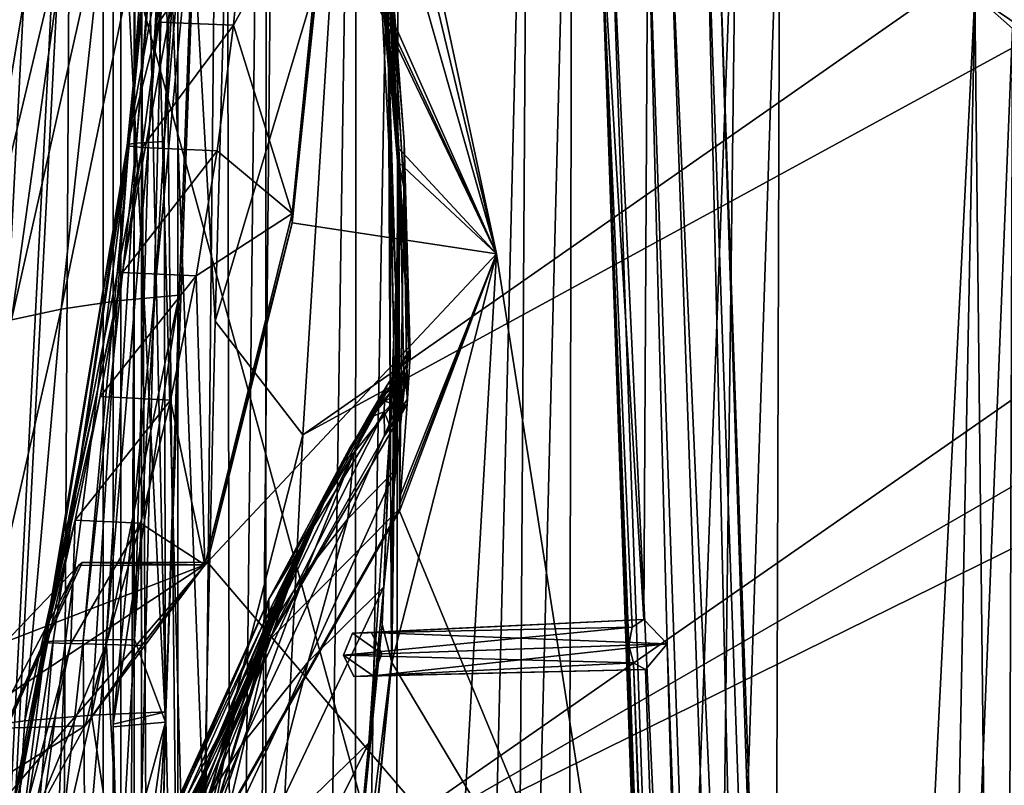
# Model space of a CAD drawing. Header units: metres. Extents: x -1004 to 0, y -808 to 0.
# Tile 30 of 136: x -959 to -880, y -235 to -174. Entities that reach past the tile are written whole.
import ezdxf

# ---------------------------------------------------------------- set-up
doc = ezdxf.new("R2010")
doc.units = ezdxf.units.M

msp = doc.modelspace()

# ---------------------------------------------------------------- linework, layer by layer
at = {"layer": 'None01'}
for points in [[(-951.527527, -65.543846, 163.059708), (-951.527527, -738.401428, 163.059708), (-998.527222, -35.401562, 163.059708)], [(-951.527527, -738.401428, 163.059708), (-968.598267, -746.330383, 163.059708), (-998.527222, -35.401562, 163.059708)], [(-968.598267, -746.330383, 2063.059814), (-951.527527, -738.401428, 2063.059814), (-998.527222, -35.401562, 2063.059814)], [(-998.527222, -35.401562, 2063.059814), (-951.527527, -738.401428, 2063.059814), (-951.527527, -65.543846, 2063.059814)], [(-951.527527, -230.718582, 189.861099), (-951.527527, -313.811188, 184.444244), (-951.527527, -65.543846, 163.059708)], [(-951.527527, -313.811188, 184.444244), (-951.527527, -397.134613, 182.490646), (-951.527527, -65.543846, 163.059708)], [(-951.527527, -65.543846, 163.059708), (-951.527527, -397.134613, 182.490646), (-951.527527, -738.401428, 163.059708)], [(-951.527527, -738.401428, 2063.059814), (-951.527527, -431.996094, 2043.136353), (-951.527527, -65.543846, 2063.059814)], [(-951.527527, -431.996094, 2043.136353), (-951.527527, -364.768219, 2043.003296), (-951.527527, -65.543846, 2063.059814)], [(-951.527527, -65.543846, 2063.059814), (-951.527527, -364.768219, 2043.003296), (-951.527527, -297.582825, 2040.610718)], [(-951.527527, -297.582825, 2040.610718), (-951.527527, -230.515762, 2035.961548), (-951.527527, -65.543846, 2063.059814)], [(-951.527527, -230.515762, 2035.961548), (-951.527527, -163.642868, 2029.060913), (-951.527527, -65.543846, 2063.059814)], [(-951.527527, -148.071564, 198.713043), (-951.527527, -230.718582, 189.861099), (-951.527527, -65.543846, 163.059708)], [(-934.268005, -130.813248, 1606.714233), (-938.702515, -154.88063, 1606.828857), (-920.940735, -192.999664, 1606.365234)], [(-920.938354, -193.000595, 619.656433), (-934.343506, -162.811096, 619.305359), (-934.268555, -130.810028, 619.307373)], [(-920.938354, -193.000595, 619.656433), (-934.268555, -130.810028, 619.307373), (-934.268005, -130.813248, 659.512756)], [(-934.268005, -130.813202, 1566.304321), (-934.268005, -130.813248, 1606.714233), (-920.940674, -192.999664, 1566.653198)], [(-934.268005, -130.813202, 1566.304321), (-920.940674, -192.999664, 1566.653198), (-932.752258, -143.826721, 1566.343628)], [(-934.268005, -130.813248, 1606.714233), (-920.940735, -192.999664, 1606.365234), (-920.940674, -192.999664, 1566.653198)], [(-920.940735, -192.999664, 659.163818), (-920.938354, -193.000595, 619.656433), (-934.268005, -130.813248, 659.512756)], [(-934.268005, -130.813248, 659.512756), (-930.834656, -158.155579, 659.426208), (-920.940735, -192.999664, 659.163818)], [(-950.245056, -184.257568, 299.624786), (-946.423096, -144.462784, 355.698334), (-950.411255, -184.392624, 352.521271)], [(-946.423096, -144.462784, 355.698334), (-946.752563, -164.528717, 406.767761), (-950.411255, -184.392624, 352.521271)], [(-949.649597, -184.190048, 273.241486), (-946.670227, -144.429108, 303.384949), (-950.245056, -184.257568, 299.624786)], [(-946.670227, -144.429108, 303.384949), (-946.423096, -144.462784, 355.698334), (-950.245056, -184.257568, 299.624786)], [(-948.713989, -184.122513, 246.911255), (-946.427734, -144.412262, 277.274628), (-949.649597, -184.190048, 273.241486)], [(-949.649597, -184.190048, 273.241486), (-946.427734, -144.412262, 277.274628), (-946.670227, -144.429108, 303.384949)], [(-946.427734, -144.412262, 277.274628), (-948.713989, -184.122513, 246.911255), (-945.9422, -144.395432, 251.202225)], [(-948.713989, -184.122513, 246.911255), (-947.439453, -184.054993, 220.641403), (-945.9422, -144.395432, 251.202225)], [(-947.439453, -184.054993, 220.641403), (-944.380859, -148.124725, 198.7061), (-945.2146, -144.378586, 225.172958)], [(-945.9422, -144.395432, 251.202225), (-947.439453, -184.054993, 220.641403), (-945.2146, -144.378586, 225.172958)], [(-928.773193, -184.565155, 1564.705811), (-932.752258, -143.826721, 1566.343628), (-928.763367, -184.573654, 1566.444336)], [(-928.773193, -184.565155, 1564.705811), (-932.750244, -143.835297, 1564.866455), (-932.752258, -143.826721, 1566.343628)], [(-920.940674, -192.999664, 1566.653198), (-928.763367, -184.573654, 1566.444336), (-932.752258, -143.826721, 1566.343628)], [(-932.750244, -143.835297, 1564.866455), (-928.773193, -184.565155, 1564.705811), (-931.374817, -156.160614, 1452.363159)], [(-951.527527, -148.071564, 198.713043), (-944.380859, -148.124725, 198.7061), (-947.339417, -230.351059, 189.892776)], [(-951.527527, -148.071564, 198.713043), (-947.339417, -230.351059, 189.892776), (-951.527527, -230.718582, 189.861099)], [(-947.339417, -230.351059, 189.892776), (-944.380859, -148.124725, 198.7061), (-947.439453, -184.054993, 220.641403)], [(-938.702515, -154.88063, 1606.828857), (-938.832031, -155.633453, 1606.83374), (-920.940735, -192.999664, 1606.365234)], [(-938.832031, -155.633453, 1606.83374), (-947.365479, -160.281601, 1607.060425), (-942.958923, -576.499146, 1606.941772)], [(-920.940735, -192.999664, 1606.365234), (-938.832031, -155.633453, 1606.83374), (-942.958923, -576.499146, 1606.941772)], [(-928.773193, -184.565155, 1564.705811), (-929.56958, -178.266556, 1452.39856), (-931.374817, -156.160614, 1452.363159)], [(-931.374817, -156.160614, 1452.363159), (-929.56958, -178.266556, 1452.39856), (-930.389038, -167.315125, 1339.709717)], [(-930.834656, -158.155579, 659.426208), (-930.837341, -158.108261, 661.018005), (-928.731445, -185.733261, 659.391968)], [(-930.837341, -158.108261, 661.018005), (-928.725952, -185.686371, 661.140198), (-928.731445, -185.733261, 659.391968)], [(-928.725952, -185.686371, 661.140198), (-930.837341, -158.108261, 661.018005), (-929.406311, -170.442398, 774.430603)], [(-930.834656, -158.155579, 659.426208), (-928.731445, -185.733261, 659.391968), (-920.940735, -192.999664, 659.163818)], [(-929.609863, -170.819366, 1113.927246), (-930.994507, -159.086258, 1226.877686), (-929.524658, -177.427155, 1226.889771)], [(-929.524658, -177.427155, 1226.889771), (-930.994507, -159.086258, 1226.877686), (-930.389038, -167.315125, 1339.709717)], [(-942.958923, -576.499146, 1606.941772), (-947.365479, -160.281601, 1607.060425), (-957.22522, -562.338135, 1607.315308)], [(-947.365479, -160.281601, 1607.060425), (-955.030334, -166.722961, 1607.258667), (-957.22522, -562.338135, 1607.315308)], [(-937.240356, -189.778549, 617.38092), (-941.928162, -174.772644, 512.02478), (-934.387817, -161.021835, 617.679321)], [(-941.928162, -174.772644, 512.02478), (-940.984619, -164.712204, 512.338379), (-934.387817, -161.021835, 617.679321)], [(-937.240356, -189.778549, 617.38092), (-934.387817, -161.021835, 617.679321), (-934.343506, -162.811096, 619.305359)], [(-946.265381, -196.305557, 2032.71521), (-945.028442, -163.148102, 2029.001343), (-951.527527, -230.515762, 2035.961548)], [(-951.527527, -230.515762, 2035.961548), (-945.028442, -163.148102, 2029.001343), (-951.527527, -163.642868, 2029.060913)], [(-951.210083, -196.75174, 2006.551758), (-948.757019, -163.840256, 2002.90979), (-945.028442, -163.148102, 2029.001343)], [(-945.028442, -163.148102, 2029.001343), (-946.265381, -196.305557, 2032.71521), (-951.210083, -196.75174, 2006.551758)], [(-920.938354, -193.000595, 619.656433), (-937.254089, -190.537872, 619.229187), (-934.343506, -162.811096, 619.305359)], [(-937.254089, -190.537872, 619.229187), (-937.240356, -189.778549, 617.38092), (-934.343506, -162.811096, 619.305359)], [(-955.660034, -197.406189, 1980.285522), (-948.757019, -163.840256, 2002.90979), (-951.210083, -196.75174, 2006.551758)], [(-955.660034, -197.406189, 1980.285522), (-952.115784, -164.751465, 1976.749756), (-948.757019, -163.840256, 2002.90979)], [(-959.614624, -198.268723, 1953.928833), (-952.115784, -164.751465, 1976.749756), (-955.660034, -197.406189, 1980.285522)], [(-959.614624, -198.268723, 1953.928833), (-955.104431, -165.881516, 1950.531006), (-952.115784, -164.751465, 1976.749756)], [(-950.411255, -184.392624, 352.521271), (-946.752563, -164.528717, 406.767761), (-947.867493, -174.53894, 406.141388)], [(-946.752563, -164.528717, 406.767761), (-940.984619, -164.712204, 512.338379), (-947.867493, -174.53894, 406.141388)], [(-947.867493, -174.53894, 406.141388), (-940.984619, -164.712204, 512.338379), (-941.928162, -174.772644, 512.02478)], [(-963.075073, -199.339172, 1927.494385), (-955.104431, -165.881516, 1950.531006), (-959.614624, -198.268723, 1953.928833)], [(-963.075073, -199.339172, 1927.494385), (-957.724854, -167.23024, 1924.262939), (-955.104431, -165.881516, 1950.531006)], [(-963.075073, -199.339172, 1927.494385), (-959.980652, -168.797424, 1897.9552), (-957.724854, -167.23024, 1924.262939)], [(-957.22522, -562.338135, 1607.315308), (-955.030334, -166.722961, 1607.258667), (-960.721008, -174.127411, 1607.405884)], [(-929.56958, -178.266556, 1452.39856), (-929.364746, -187.296432, 1339.741455), (-930.389038, -167.315125, 1339.709717)], [(-930.389038, -167.315125, 1339.709717), (-929.364746, -187.296432, 1339.741455), (-929.524658, -177.427155, 1226.889771)], [(-929.552063, -167.3414, 887.736755), (-929.619507, -167.462708, 1000.886475), (-928.319336, -184.089584, 887.767273)], [(-928.319336, -184.089584, 887.767273), (-929.619507, -167.462708, 1000.886475), (-927.922913, -200.74791, 983.773499)], [(-927.922913, -200.74791, 983.773499), (-929.619507, -167.462708, 1000.886475), (-928.643433, -188.126907, 1113.927246)], [(-929.619507, -167.462708, 1000.886475), (-929.609863, -170.819366, 1113.927246), (-928.643433, -188.126907, 1113.927246)], [(-928.338867, -187.702866, 774.46521), (-929.406311, -170.442398, 774.430603), (-929.552063, -167.3414, 887.736755)], [(-929.552063, -167.3414, 887.736755), (-928.319336, -184.089584, 887.767273), (-928.338867, -187.702866, 774.46521)], [(-928.643433, -188.126907, 1113.927246), (-929.609863, -170.819366, 1113.927246), (-929.524658, -177.427155, 1226.889771)], [(-928.338867, -187.702866, 774.46521), (-928.725952, -185.686371, 661.140198), (-929.406311, -170.442398, 774.430603)], [(-957.22522, -562.338135, 1607.315308), (-960.721008, -174.127411, 1607.405884), (-979.964417, -448.915588, 1607.910889)], [(-949.205933, -184.527679, 405.541626), (-950.411255, -184.392624, 352.521271), (-947.867493, -174.53894, 406.141388)], [(-947.867493, -174.53894, 406.141388), (-941.928162, -174.772644, 512.02478), (-949.205933, -184.527679, 405.541626)], [(-941.928162, -174.772644, 512.02478), (-943.237854, -184.797791, 511.724457), (-949.205933, -184.527679, 405.541626)], [(-943.237854, -184.797791, 511.724457), (-941.928162, -174.772644, 512.02478), (-937.240356, -189.778549, 617.38092)], [(-929.364746, -187.296432, 1339.741455), (-928.990112, -195.811066, 1226.901855), (-929.524658, -177.427155, 1226.889771)], [(-929.524658, -177.427155, 1226.889771), (-928.990112, -195.811066, 1226.901855), (-928.643433, -188.126907, 1113.927246)], [(-928.773193, -184.565155, 1564.705811), (-929.318726, -225.482193, 1564.438721), (-929.56958, -178.266556, 1452.39856)], [(-929.318726, -225.482193, 1564.438721), (-929.130371, -200.4319, 1452.43396), (-929.56958, -178.266556, 1452.39856)], [(-929.56958, -178.266556, 1452.39856), (-929.130371, -200.4319, 1452.43396), (-929.364746, -187.296432, 1339.741455)], [(-957.027283, -223.973358, 376.626343), (-956.883972, -223.935669, 349.872986), (-950.411255, -184.392624, 352.521271)], [(-957.027283, -223.973358, 376.626343), (-950.411255, -184.392624, 352.521271), (-949.205933, -184.527679, 405.541626)], [(-956.883972, -223.935669, 349.872986), (-956.316101, -223.89798, 323.15799), (-950.411255, -184.392624, 352.521271)], [(-950.411255, -184.392624, 352.521271), (-956.316101, -223.89798, 323.15799), (-950.245056, -184.257568, 299.624786)], [(-956.316101, -223.89798, 323.15799), (-955.324707, -223.860275, 296.490479), (-950.245056, -184.257568, 299.624786)], [(-950.245056, -184.257568, 299.624786), (-955.324707, -223.860275, 296.490479), (-953.910828, -223.822586, 269.879578)], [(-950.245056, -184.257568, 299.624786), (-953.910828, -223.822586, 269.879578), (-949.649597, -184.190048, 273.241486)], [(-953.910828, -223.822586, 269.879578), (-952.075867, -223.784897, 243.334351), (-949.649597, -184.190048, 273.241486)], [(-949.821472, -223.747208, 216.863876), (-948.713989, -184.122513, 246.911255), (-952.075867, -223.784897, 243.334351)], [(-952.075867, -223.784897, 243.334351), (-948.713989, -184.122513, 246.911255), (-949.649597, -184.190048, 273.241486)], [(-949.821472, -223.747208, 216.863876), (-947.339417, -230.351059, 189.892776), (-947.439453, -184.054993, 220.641403)], [(-949.821472, -223.747208, 216.863876), (-947.439453, -184.054993, 220.641403), (-948.713989, -184.122513, 246.911255)], [(-928.338867, -187.702866, 774.46521), (-928.319336, -184.089584, 887.767273), (-927.834106, -201.113235, 876.149536)], [(-927.834106, -201.113235, 876.149536), (-928.319336, -184.089584, 887.767273), (-927.922913, -200.74791, 983.773499)], [(-950.766235, -194.481888, 404.968475), (-957.027283, -223.973358, 376.626343), (-949.205933, -184.527679, 405.541626)], [(-949.205933, -184.527679, 405.541626), (-943.237854, -184.797791, 511.724457), (-950.766235, -194.481888, 404.968475)], [(-950.766235, -194.481888, 404.968475), (-943.237854, -184.797791, 511.724457), (-944.911438, -194.768112, 511.437469)], [(-944.911438, -194.768112, 511.437469), (-943.237854, -184.797791, 511.724457), (-937.240356, -189.778549, 617.38092)], [(-929.318726, -225.482193, 1564.438721), (-928.773193, -184.565155, 1564.705811), (-928.763367, -184.573654, 1566.444336)], [(-928.763367, -184.573654, 1566.444336), (-929.310364, -225.599762, 1566.404419), (-929.318726, -225.482193, 1564.438721)], [(-929.310364, -225.599762, 1566.404419), (-928.763367, -184.573654, 1566.444336), (-920.940674, -192.999664, 1566.653198)], [(-928.731445, -185.733261, 659.391968), (-928.725952, -185.686371, 661.140198), (-928.650391, -212.341507, 659.353455)], [(-920.940735, -192.999664, 659.163818), (-928.731445, -185.733261, 659.391968), (-928.650391, -212.341507, 659.353455)], [(-928.725952, -185.686371, 661.140198), (-928.678711, -213.345383, 661.310913), (-928.650391, -212.341507, 659.353455)], [(-928.338867, -187.702866, 774.46521), (-928.678711, -213.345383, 661.310913), (-928.725952, -185.686371, 661.140198)], [(-929.130371, -200.4319, 1452.43396), (-929.461548, -207.290405, 1339.773071), (-929.364746, -187.296432, 1339.741455)], [(-929.364746, -187.296432, 1339.741455), (-929.461548, -207.290405, 1339.773071), (-928.990112, -195.811066, 1226.901855)], [(-928.990112, -195.811066, 1226.901855), (-928.984985, -210.195602, 1181.422485), (-928.643433, -188.126907, 1113.927246)], [(-928.984985, -210.195602, 1181.422485), (-928.313232, -203.876434, 1083.497559), (-928.643433, -188.126907, 1113.927246)], [(-928.06488, -205.000458, 774.499878), (-928.678711, -213.345383, 661.310913), (-928.338867, -187.702866, 774.46521)], [(-928.643433, -188.126907, 1113.927246), (-928.313232, -203.876434, 1083.497559), (-927.922913, -200.74791, 983.773499)], [(-928.03479, -204.557068, 782.752502), (-928.338867, -187.702866, 774.46521), (-927.834106, -201.113235, 876.149536)], [(-928.03479, -204.557068, 782.752502), (-928.06488, -205.000458, 774.499878), (-928.338867, -187.702866, 774.46521)], [(-937.240356, -189.778549, 617.38092), (-944.200806, -217.811142, 616.968811), (-944.911438, -194.768112, 511.437469)], [(-944.200806, -217.811142, 616.968811), (-937.240356, -189.778549, 617.38092), (-937.254089, -190.537872, 619.229187)], [(-944.008972, -217.585892, 619.052307), (-944.200806, -217.811142, 616.968811), (-937.254089, -190.537872, 619.229187)], [(-944.008972, -217.585892, 619.052307), (-937.254089, -190.537872, 619.229187), (-920.938354, -193.000595, 619.656433)], [(-911.054321, -256.125641, 619.915222), (-944.008972, -217.585892, 619.052307), (-920.938354, -193.000595, 619.656433)], [(-942.958923, -576.499146, 1606.941772), (-911.058777, -256.126282, 1606.106445), (-920.940735, -192.999664, 1606.365234)], [(-911.058716, -256.126282, 1566.911987), (-929.310364, -225.599762, 1566.404419), (-920.940674, -192.999664, 1566.653198)], [(-928.674377, -213.018677, 659.363892), (-928.692505, -213.525452, 659.36676), (-920.940735, -192.999664, 659.163818)], [(-920.940735, -192.999664, 659.163818), (-928.692505, -213.525452, 659.36676), (-911.058777, -256.126282, 658.905029)], [(-928.650391, -212.341507, 659.353455), (-928.674377, -213.018677, 659.363892), (-920.940735, -192.999664, 659.163818)], [(-920.940674, -192.999664, 1566.653198), (-920.940735, -192.999664, 1606.365234), (-911.058716, -256.126282, 1566.911987)], [(-920.940735, -192.999664, 1606.365234), (-911.058777, -256.126282, 1606.106445), (-911.058716, -256.126282, 1566.911987)], [(-911.058777, -256.126282, 658.905029), (-911.054321, -256.125641, 619.915222), (-920.940735, -192.999664, 659.163818)], [(-911.054321, -256.125641, 619.915222), (-920.938354, -193.000595, 619.656433), (-920.940735, -192.999664, 659.163818)], [(-957.027283, -223.973358, 376.626343), (-950.766235, -194.481888, 404.968475), (-952.546143, -204.388641, 404.421967)], [(-952.546143, -204.388641, 404.421967), (-950.766235, -194.481888, 404.968475), (-944.911438, -194.768112, 511.437469)], [(-944.911438, -194.768112, 511.437469), (-946.945374, -204.664368, 511.163818), (-952.546143, -204.388641, 404.421967)], [(-944.200806, -217.811142, 616.968811), (-946.945374, -204.664368, 511.163818), (-944.911438, -194.768112, 511.437469)], [(-929.461548, -207.290405, 1339.773071), (-929.924133, -219.545502, 1277.693237), (-928.990112, -195.811066, 1226.901855)], [(-929.924133, -219.545502, 1277.693237), (-928.984985, -210.195602, 1181.422485), (-928.990112, -195.811066, 1226.901855)], [(-958.566284, -230.235611, 1983.284302), (-955.660034, -197.406189, 1980.285522), (-951.210083, -196.75174, 2006.551758)], [(-951.210083, -196.75174, 2006.551758), (-953.241516, -229.783447, 2009.645752), (-958.566284, -230.235611, 1983.284302)], [(-946.265381, -196.305557, 2032.71521), (-953.241516, -229.783447, 2009.645752), (-951.210083, -196.75174, 2006.551758)], [(-946.265381, -196.305557, 2032.71521), (-947.320557, -229.523438, 2035.875732), (-953.241516, -229.783447, 2009.645752)], [(-947.320557, -229.523438, 2035.875732), (-946.265381, -196.305557, 2032.71521), (-951.527527, -230.515762, 2035.961548)], [(-963.293823, -230.879761, 1956.806641), (-955.660034, -197.406189, 1980.285522), (-958.566284, -230.235611, 1983.284302)], [(-963.293823, -230.879761, 1956.806641), (-959.614624, -198.268723, 1953.928833), (-955.660034, -197.406189, 1980.285522)], [(-929.661926, -203.480026, 983.790771), (-927.922913, -200.74791, 983.773499), (-932.33136, -208.881393, 1083.464233)], [(-927.922913, -200.74791, 983.773499), (-928.313232, -203.876434, 1083.497559), (-932.33136, -208.881393, 1083.464233)], [(-929.318726, -225.482193, 1564.438721), (-930.057983, -222.570435, 1452.46936), (-929.130371, -200.4319, 1452.43396)], [(-930.057983, -222.570435, 1452.46936), (-929.461548, -207.290405, 1339.773071), (-929.130371, -200.4319, 1452.43396)], [(-927.834106, -201.113235, 876.149536), (-927.922913, -200.74791, 983.773499), (-929.661926, -203.480026, 983.790771)], [(-928.316528, -202.286423, 883.330261), (-927.834106, -201.113235, 876.149536), (-929.661926, -203.480026, 983.790771)], [(-928.316528, -202.286423, 883.330261), (-928.03479, -204.557068, 782.752502), (-927.834106, -201.113235, 876.149536)], [(-929.894348, -204.229996, 933.422974), (-928.980652, -203.505554, 883.237183), (-928.316528, -202.286423, 883.330261)], [(-929.661926, -203.480026, 983.790771), (-929.894348, -204.229996, 933.422974), (-928.316528, -202.286423, 883.330261)], [(-928.980652, -203.505554, 883.237183), (-928.658813, -204.106827, 833.001709), (-928.316528, -202.286423, 883.330261)], [(-928.658813, -204.106827, 833.001709), (-928.498901, -205.294037, 782.752502), (-928.316528, -202.286423, 883.330261)], [(-928.498901, -205.294037, 782.752502), (-928.03479, -204.557068, 782.752502), (-928.316528, -202.286423, 883.330261)], [(-933.288574, -209.670563, 1033.501953), (-931.349182, -206.282669, 983.524353), (-929.661926, -203.480026, 983.790771)], [(-933.288574, -209.670563, 1033.501953), (-929.661926, -203.480026, 983.790771), (-932.33136, -208.881393, 1083.464233)], [(-932.33136, -208.881393, 1083.464233), (-928.313232, -203.876434, 1083.497559), (-932.792725, -214.136566, 1181.624512)], [(-928.313232, -203.876434, 1083.497559), (-928.984985, -210.195602, 1181.422485), (-932.792725, -214.136566, 1181.624512)], [(-931.349182, -206.282669, 983.524353), (-929.894348, -204.229996, 933.422974), (-929.661926, -203.480026, 983.790771)], [(-931.140198, -206.174774, 933.230469), (-928.980652, -203.505554, 883.237183), (-929.894348, -204.229996, 933.422974)], [(-929.870178, -204.741989, 883.144043), (-928.980652, -203.505554, 883.237183), (-931.140198, -206.174774, 933.230469)], [(-928.658813, -204.106827, 833.001709), (-928.980652, -203.505554, 883.237183), (-929.870178, -204.741989, 883.144043)], [(-929.281067, -204.940628, 832.987793), (-928.658813, -204.106827, 833.001709), (-929.870178, -204.741989, 883.144043)], [(-929.281067, -204.940628, 832.987793), (-928.961182, -206.032211, 782.752502), (-928.658813, -204.106827, 833.001709)], [(-928.961182, -206.032211, 782.752502), (-928.498901, -205.294037, 782.752502), (-928.658813, -204.106827, 833.001709)], [(-954.542908, -214.235046, 403.902069), (-957.027283, -223.973358, 376.626343), (-952.546143, -204.388641, 404.421967)], [(-946.945374, -204.664368, 511.163818), (-954.542908, -214.235046, 403.902069), (-952.546143, -204.388641, 404.421967)], [(-949.335571, -214.467255, 510.903503), (-954.542908, -214.235046, 403.902069), (-946.945374, -204.664368, 511.163818)], [(-944.200806, -217.811142, 616.968811), (-949.335571, -214.467255, 510.903503), (-946.945374, -204.664368, 511.163818)], [(-933.014893, -209.241791, 983.257935), (-931.140198, -206.174774, 933.230469), (-929.894348, -204.229996, 933.422974)], [(-929.894348, -204.229996, 933.422974), (-931.349182, -206.282669, 983.524353), (-933.014893, -209.241791, 983.257935)], [(-931.140198, -206.174774, 933.230469), (-930.897583, -205.982925, 883.041016), (-929.870178, -204.741989, 883.144043)], [(-930.897583, -205.982925, 883.041016), (-929.920898, -205.601044, 832.975708), (-929.870178, -204.741989, 883.144043)], [(-929.870178, -204.741989, 883.144043), (-929.920898, -205.601044, 832.975708), (-929.281067, -204.940628, 832.987793)], [(-928.03479, -204.557068, 782.752502), (-928.498901, -205.294037, 782.752502), (-928.06488, -205.000458, 774.499878)], [(-939.140442, -223.850052, 777.909851), (-928.678711, -213.345383, 661.310913), (-928.06488, -205.000458, 774.499878)], [(-929.879883, -207.512161, 782.752502), (-939.140442, -223.850052, 777.909851), (-928.06488, -205.000458, 774.499878)], [(-929.879883, -207.512161, 782.752502), (-929.920898, -205.601044, 832.975708), (-939.140442, -223.850052, 777.909851)], [(-929.920898, -205.601044, 832.975708), (-939.116028, -220.528458, 893.799927), (-939.140442, -223.850052, 777.909851)], [(-929.920898, -205.601044, 832.975708), (-930.897583, -205.982925, 883.041016), (-939.116028, -220.528458, 893.799927)], [(-929.920898, -205.601044, 832.975708), (-929.421509, -206.771591, 782.752502), (-929.281067, -204.940628, 832.987793)], [(-929.920898, -205.601044, 832.975708), (-929.879883, -207.512161, 782.752502), (-929.421509, -206.771591, 782.752502)], [(-929.421509, -206.771591, 782.752502), (-929.879883, -207.512161, 782.752502), (-928.06488, -205.000458, 774.499878)], [(-929.281067, -204.940628, 832.987793), (-929.421509, -206.771591, 782.752502), (-928.961182, -206.032211, 782.752502)], [(-928.06488, -205.000458, 774.499878), (-928.961182, -206.032211, 782.752502), (-929.421509, -206.771591, 782.752502)], [(-928.498901, -205.294037, 782.752502), (-928.961182, -206.032211, 782.752502), (-928.06488, -205.000458, 774.499878)], [(-930.897583, -205.982925, 883.041016), (-932.633057, -208.482971, 935.480347), (-939.116028, -220.528458, 893.799927)], [(-935.409973, -213.957779, 1033.23645), (-931.349182, -206.282669, 983.524353), (-933.288574, -209.670563, 1033.501953)], [(-931.349182, -206.282669, 983.524353), (-935.409973, -213.957779, 1033.23645), (-933.014893, -209.241791, 983.257935)], [(-933.837036, -210.812698, 983.124756), (-932.633057, -208.482971, 935.480347), (-931.140198, -206.174774, 933.230469)], [(-933.014893, -209.241791, 983.257935), (-933.837036, -210.812698, 983.124756), (-931.140198, -206.174774, 933.230469)], [(-932.633057, -208.482971, 935.480347), (-930.897583, -205.982925, 883.041016), (-931.140198, -206.174774, 933.230469)], [(-930.057983, -222.570435, 1452.46936), (-931.138611, -231.998001, 1373.646973), (-929.461548, -207.290405, 1339.773071)], [(-931.138611, -231.998001, 1373.646973), (-929.924133, -219.545502, 1277.693237), (-929.461548, -207.290405, 1339.773071)], [(-939.116028, -220.528458, 893.799927), (-932.633057, -208.482971, 935.480347), (-933.365356, -209.82666, 953.997986)], [(-933.365356, -209.82666, 953.997986), (-932.633057, -208.482971, 935.480347), (-933.837036, -210.812698, 983.124756)], [(-936.203735, -218.464386, 1181.871582), (-939.179871, -223.091675, 1182.118774), (-932.33136, -208.881393, 1083.464233)], [(-932.33136, -208.881393, 1083.464233), (-939.179871, -223.091675, 1182.118774), (-935.662781, -214.406219, 1083.321045)], [(-935.409973, -213.957779, 1033.23645), (-936.341187, -216.213501, 1033.103638), (-933.014893, -209.241791, 983.257935)], [(-936.341187, -216.213501, 1033.103638), (-933.837036, -210.812698, 983.124756), (-933.014893, -209.241791, 983.257935)], [(-932.792725, -214.136566, 1181.624512), (-936.203735, -218.464386, 1181.871582), (-932.33136, -208.881393, 1083.464233)], [(-935.662781, -214.406219, 1083.321045), (-933.288574, -209.670563, 1033.501953), (-932.33136, -208.881393, 1083.464233)], [(-939.116028, -220.528458, 893.799927), (-933.365356, -209.82666, 953.997986), (-939.487305, -222.356705, 1008.643982)], [(-933.365356, -209.82666, 953.997986), (-934.689514, -212.561798, 983.966919), (-939.487305, -222.356705, 1008.643982)], [(-938.251648, -220.349823, 1083.177856), (-935.409973, -213.957779, 1033.23645), (-933.288574, -209.670563, 1033.501953)], [(-938.251648, -220.349823, 1083.177856), (-933.288574, -209.670563, 1033.501953), (-935.662781, -214.406219, 1083.321045)], [(-932.792725, -214.136566, 1181.624512), (-928.984985, -210.195602, 1181.422485), (-935.966614, -225.538193, 1278.464844)], [(-928.984985, -210.195602, 1181.422485), (-929.924133, -219.545502, 1277.693237), (-935.966614, -225.538193, 1278.464844)], [(-934.689514, -212.561798, 983.966919), (-933.365356, -209.82666, 953.997986), (-933.837036, -210.812698, 983.124756)], [(-936.341187, -216.213501, 1033.103638), (-937.296997, -218.902832, 1035.432007), (-933.837036, -210.812698, 983.124756)], [(-937.296997, -218.902832, 1035.432007), (-934.689514, -212.561798, 983.966919), (-933.837036, -210.812698, 983.124756)], [(-939.487305, -222.356705, 1008.643982), (-934.689514, -212.561798, 983.966919), (-937.296997, -218.902832, 1035.432007)], [(-928.650391, -212.341507, 659.353455), (-928.678711, -213.345383, 661.310913), (-928.674377, -213.018677, 659.363892)], [(-928.692505, -213.525452, 659.36676), (-942.353699, -237.660721, 659.724487), (-911.058777, -256.126282, 658.905029)], [(-942.341309, -237.458908, 661.914551), (-942.353699, -237.660721, 659.724487), (-928.692505, -213.525452, 659.36676)], [(-942.341309, -237.458908, 661.914551), (-928.678711, -213.345383, 661.310913), (-939.140442, -223.850052, 777.909851)], [(-928.678711, -213.345383, 661.310913), (-942.341309, -237.458908, 661.914551), (-928.692505, -213.525452, 659.36676)], [(-928.678711, -213.345383, 661.310913), (-928.692505, -213.525452, 659.36676), (-928.674377, -213.018677, 659.363892)], [(-956.745667, -224.011047, 403.408875), (-957.027283, -223.973358, 376.626343), (-954.542908, -214.235046, 403.902069)], [(-954.903992, -224.086441, 457.024811), (-956.745667, -224.011047, 403.408875), (-954.542908, -214.235046, 403.902069)], [(-954.542908, -214.235046, 403.902069), (-949.335571, -214.467255, 510.903503), (-954.903992, -224.086441, 457.024811)], [(-935.966614, -225.538193, 1278.464844), (-941.283447, -232.177826, 1279.087769), (-932.792725, -214.136566, 1181.624512)], [(-941.283447, -232.177826, 1279.087769), (-936.203735, -218.464386, 1181.871582), (-932.792725, -214.136566, 1181.624512)], [(-938.251648, -220.349823, 1083.177856), (-939.251221, -223.453766, 1083.106323), (-935.409973, -213.957779, 1033.23645)], [(-939.251221, -223.453766, 1083.106323), (-936.341187, -216.213501, 1033.103638), (-935.409973, -213.957779, 1033.23645)], [(-949.335571, -214.467255, 510.903503), (-952.065674, -224.161819, 510.656555), (-954.903992, -224.086441, 457.024811)], [(-949.21991, -224.237213, 564.28833), (-952.065674, -224.161819, 510.656555), (-949.335571, -214.467255, 510.903503)], [(-949.21991, -224.237213, 564.28833), (-949.335571, -214.467255, 510.903503), (-944.200806, -217.811142, 616.968811)], [(-935.662781, -214.406219, 1083.321045), (-938.451111, -220.505463, 1132.960938), (-941.509888, -228.453506, 1133.087402)], [(-941.509888, -228.453506, 1133.087402), (-938.251648, -220.349823, 1083.177856), (-935.662781, -214.406219, 1083.321045)], [(-939.179871, -223.091675, 1182.118774), (-938.451111, -220.505463, 1132.960938), (-935.662781, -214.406219, 1083.321045)], [(-939.251221, -223.453766, 1083.106323), (-940.231079, -227.29863, 1086.630981), (-936.341187, -216.213501, 1033.103638)], [(-940.231079, -227.29863, 1086.630981), (-937.296997, -218.902832, 1035.432007), (-936.341187, -216.213501, 1033.103638)], [(-960.079712, -223.94606, 565.084412), (-954.280396, -217.8508, 616.62146), (-969.821899, -247.460556, 564.132813)], [(-954.280396, -217.8508, 616.62146), (-965.642822, -242.772812, 616.093445), (-969.821899, -247.460556, 564.132813)], [(-965.374817, -242.491882, 618.492798), (-965.642822, -242.772812, 616.093445), (-954.003723, -217.612686, 618.790588)], [(-965.642822, -242.772812, 616.093445), (-954.280396, -217.8508, 616.62146), (-954.003723, -217.612686, 618.790588)], [(-911.054321, -256.125641, 619.915222), (-965.374817, -242.491882, 618.492798), (-944.008972, -217.585892, 619.052307)], [(-965.374817, -242.491882, 618.492798), (-954.003723, -217.612686, 618.790588), (-944.008972, -217.585892, 619.052307)], [(-960.079712, -223.94606, 565.084412), (-964.105408, -230.922516, 513.482788), (-944.200806, -217.811142, 616.968811)], [(-944.200806, -217.811142, 616.968811), (-964.105408, -230.922516, 513.482788), (-953.745178, -230.649734, 514.763916)], [(-954.280396, -217.8508, 616.62146), (-960.079712, -223.94606, 565.084412), (-944.200806, -217.811142, 616.968811)], [(-954.280396, -217.8508, 616.62146), (-944.200806, -217.811142, 616.968811), (-954.003723, -217.612686, 618.790588)], [(-944.200806, -217.811142, 616.968811), (-944.008972, -217.585892, 619.052307), (-954.003723, -217.612686, 618.790588)], [(-953.745178, -230.649734, 514.763916), (-949.21991, -224.237213, 564.28833), (-944.200806, -217.811142, 616.968811)], [(-941.283447, -232.177826, 1279.087769), (-945.800049, -239.360123, 1279.710571), (-936.203735, -218.464386, 1181.871582)], [(-945.800049, -239.360123, 1279.710571), (-939.179871, -223.091675, 1182.118774), (-936.203735, -218.464386, 1181.871582)], [(-937.296997, -218.902832, 1035.432007), (-940.231079, -227.29863, 1086.630981), (-939.810364, -225.230896, 1065.612671)], [(-939.487305, -222.356705, 1008.643982), (-937.296997, -218.902832, 1035.432007), (-939.810364, -225.230896, 1065.612671)], [(-935.966614, -225.538193, 1278.464844), (-929.924133, -219.545502, 1277.693237), (-939.847229, -240.456833, 1374.319824)], [(-929.924133, -219.545502, 1277.693237), (-931.138611, -231.998001, 1373.646973), (-939.847229, -240.456833, 1374.319824)], [(-947.832581, -239.717316, 894.298889), (-939.116028, -220.528458, 893.799927), (-948.146912, -240.647949, 951.680603)], [(-939.116028, -220.528458, 893.799927), (-939.487305, -222.356705, 1008.643982), (-948.146912, -240.647949, 951.680603)], [(-939.116028, -220.528458, 893.799927), (-947.832581, -239.717316, 894.298889), (-947.763367, -240.294846, 836.599487)], [(-939.140442, -223.850052, 777.909851), (-939.116028, -220.528458, 893.799927), (-947.763367, -240.294846, 836.599487)], [(-938.451111, -220.505463, 1132.960938), (-943.720337, -233.051102, 1182.613037), (-941.509888, -228.453506, 1133.087402)], [(-938.451111, -220.505463, 1132.960938), (-941.693359, -227.97049, 1182.365845), (-943.720337, -233.051102, 1182.613037)], [(-941.509888, -228.453506, 1133.087402), (-942.532654, -232.578918, 1133.150513), (-938.251648, -220.349823, 1083.177856)], [(-942.532654, -232.578918, 1133.150513), (-939.251221, -223.453766, 1083.106323), (-938.251648, -220.349823, 1083.177856)], [(-938.451111, -220.505463, 1132.960938), (-939.179871, -223.091675, 1182.118774), (-941.693359, -227.97049, 1182.365845)], [(-948.146912, -240.647949, 951.680603), (-939.487305, -222.356705, 1008.643982), (-948.699768, -243.115356, 1008.777649)], [(-939.487305, -222.356705, 1008.643982), (-939.810364, -225.230896, 1065.612671), (-948.699768, -243.115356, 1008.777649)], [(-929.318726, -225.482193, 1564.438721), (-934.381531, -266.084503, 1564.066162), (-930.057983, -222.570435, 1452.46936)], [(-934.381531, -266.084503, 1564.066162), (-932.867554, -250.070099, 1483.141968), (-930.057983, -222.570435, 1452.46936)], [(-930.057983, -222.570435, 1452.46936), (-932.867554, -250.070099, 1483.141968), (-931.138611, -231.998001, 1373.646973)], [(-950.953308, -243.605072, 215.258438), (-949.821472, -223.747208, 216.863876), (-952.075867, -223.784897, 243.334351)], [(-947.339417, -230.351059, 189.892776), (-949.821472, -223.747208, 216.863876), (-950.953308, -243.605072, 215.258438)], [(-939.179871, -223.091675, 1182.118774), (-945.800049, -239.360123, 1279.710571), (-945.37854, -236.79837, 1231.508057)], [(-939.179871, -223.091675, 1182.118774), (-945.37854, -236.79837, 1231.508057), (-941.693359, -227.97049, 1182.365845)], [(-942.532654, -232.578918, 1133.150513), (-943.488098, -237.722702, 1137.457397), (-939.251221, -223.453766, 1083.106323)], [(-943.488098, -237.722702, 1137.457397), (-940.231079, -227.29863, 1086.630981), (-939.251221, -223.453766, 1083.106323)], [(-961.184143, -247.025269, 412.861847), (-956.745667, -224.011047, 403.408875), (-954.903992, -224.086441, 457.024811)], [(-956.745667, -224.011047, 403.408875), (-961.184143, -247.025269, 412.861847), (-960.89801, -243.620483, 402.502502)], [(-957.99353, -238.392944, 463.783234), (-961.184143, -247.025269, 412.861847), (-954.903992, -224.086441, 457.024811)], [(-956.745667, -224.011047, 403.408875), (-960.89801, -243.620483, 402.502502), (-960.851868, -243.618286, 375.609222)], [(-960.851868, -243.618286, 375.609222), (-960.346008, -243.616074, 348.747528), (-957.027283, -223.973358, 376.626343)], [(-957.027283, -223.973358, 376.626343), (-956.745667, -224.011047, 403.408875), (-960.851868, -243.618286, 375.609222)], [(-960.346008, -243.616074, 348.747528), (-956.883972, -223.935669, 349.872986), (-957.027283, -223.973358, 376.626343)], [(-959.380981, -243.613876, 321.927307), (-956.883972, -223.935669, 349.872986), (-960.346008, -243.616074, 348.747528)], [(-956.316101, -223.89798, 323.15799), (-959.380981, -243.613876, 321.927307), (-957.957886, -243.611679, 295.158417)], [(-956.316101, -223.89798, 323.15799), (-956.883972, -223.935669, 349.872986), (-959.380981, -243.613876, 321.927307)], [(-954.903992, -224.086441, 457.024811), (-952.065674, -224.161819, 510.656555), (-957.99353, -238.392944, 463.783234)], [(-957.99353, -238.392944, 463.783234), (-952.065674, -224.161819, 510.656555), (-953.745178, -230.649734, 514.763916)], [(-955.324707, -223.860275, 296.490479), (-956.316101, -223.89798, 323.15799), (-957.957886, -243.611679, 295.158417)], [(-956.077881, -243.609482, 268.450775), (-955.324707, -223.860275, 296.490479), (-957.957886, -243.611679, 295.158417)], [(-955.324707, -223.860275, 296.490479), (-956.077881, -243.609482, 268.450775), (-953.910828, -223.822586, 269.879578)], [(-953.910828, -223.822586, 269.879578), (-956.077881, -243.609482, 268.450775), (-953.742432, -243.607285, 241.814194)], [(-952.075867, -223.784897, 243.334351), (-953.910828, -223.822586, 269.879578), (-953.742432, -243.607285, 241.814194)], [(-952.065674, -224.161819, 510.656555), (-949.21991, -224.237213, 564.28833), (-953.745178, -230.649734, 514.763916)], [(-950.953308, -243.605072, 215.258438), (-952.075867, -223.784897, 243.334351), (-953.742432, -243.607285, 241.814194)], [(-948.36554, -245.92569, 720.062378), (-942.341309, -237.458908, 661.914551), (-939.140442, -223.850052, 777.909851)], [(-947.941711, -242.364822, 778.537842), (-948.36554, -245.92569, 720.062378), (-939.140442, -223.850052, 777.909851)], [(-947.763367, -240.294846, 836.599487), (-947.941711, -242.364822, 778.537842), (-939.140442, -223.850052, 777.909851)], [(-939.810364, -225.230896, 1065.612671), (-940.231079, -227.29863, 1086.630981), (-949.481445, -247.1586, 1065.625244)], [(-948.699768, -243.115356, 1008.777649), (-939.810364, -225.230896, 1065.612671), (-949.481445, -247.1586, 1065.625244)], [(-939.847229, -240.456833, 1374.319824), (-947.41687, -249.963226, 1375.161987), (-935.966614, -225.538193, 1278.464844)], [(-947.41687, -249.963226, 1375.161987), (-941.283447, -232.177826, 1279.087769), (-935.966614, -225.538193, 1278.464844)], [(-929.318726, -225.482193, 1564.438721), (-931.628357, -248.928589, 1566.480713), (-934.381531, -266.084503, 1564.066162)], [(-929.310364, -225.599762, 1566.404419), (-931.628357, -248.928589, 1566.480713), (-929.318726, -225.482193, 1564.438721)], [(-911.058716, -256.126282, 1566.911987), (-931.628357, -248.928589, 1566.480713), (-929.310364, -225.599762, 1566.404419)], [(-940.231079, -227.29863, 1086.630981), (-950.475281, -252.839172, 1122.270264), (-949.481445, -247.1586, 1065.625244)], [(-940.231079, -227.29863, 1086.630981), (-943.488098, -237.722702, 1137.457397), (-950.475281, -252.839172, 1122.270264)], [(-941.693359, -227.97049, 1182.365845), (-945.37854, -236.79837, 1231.508057), (-947.761475, -243.224609, 1231.949829)], [(-941.693359, -227.97049, 1182.365845), (-947.761475, -243.224609, 1231.949829), (-943.720337, -233.051102, 1182.613037)], [(-945.245117, -238.280746, 1182.860107), (-946.256104, -243.605713, 1183.1073), (-941.509888, -228.453506, 1133.087402)], [(-946.256104, -243.605713, 1183.1073), (-942.532654, -232.578918, 1133.150513), (-941.509888, -228.453506, 1133.087402)], [(-941.509888, -228.453506, 1133.087402), (-943.720337, -233.051102, 1182.613037), (-945.245117, -238.280746, 1182.860107)], [(-953.241516, -229.783447, 2009.645752), (-960.831238, -263.229675, 1985.746338), (-958.566284, -230.235611, 1983.284302)], [(-953.241516, -229.783447, 2009.645752), (-948.193054, -262.805481, 2038.482666), (-960.831238, -263.229675, 1985.746338)], [(-947.320557, -229.523438, 2035.875732), (-948.193054, -262.805481, 2038.482666), (-953.241516, -229.783447, 2009.645752)], [(-948.193054, -262.805481, 2038.482666), (-947.320557, -229.523438, 2035.875732), (-951.527527, -297.582825, 2040.610718)], [(-947.320557, -229.523438, 2035.875732), (-951.527527, -230.515762, 2035.961548), (-951.527527, -297.582825, 2040.610718)], [(-964.105408, -230.922516, 513.482788), (-966.498413, -238.595566, 463.084259), (-953.745178, -230.649734, 514.763916)], [(-953.745178, -230.649734, 514.763916), (-966.498413, -238.595566, 463.084259), (-957.99353, -238.392944, 463.783234)], [(-960.831238, -263.229675, 1985.746338), (-963.293823, -230.879761, 1956.806641), (-958.566284, -230.235611, 1983.284302)], [(-949.171265, -313.862213, 184.441956), (-947.339417, -230.351059, 189.892776), (-951.93689, -263.498718, 213.842178)], [(-951.93689, -263.498718, 213.842178), (-947.339417, -230.351059, 189.892776), (-950.953308, -243.605072, 215.258438)], [(-947.339417, -230.351059, 189.892776), (-949.171265, -313.862213, 184.441956), (-951.527527, -230.718582, 189.861099)], [(-951.527527, -230.718582, 189.861099), (-949.171265, -313.862213, 184.441956), (-951.527527, -313.811188, 184.444244)], [(-947.41687, -249.963226, 1375.161987), (-950.732666, -255.047226, 1375.58313), (-941.283447, -232.177826, 1279.087769)], [(-950.732666, -255.047226, 1375.58313), (-945.800049, -239.360123, 1279.710571), (-941.283447, -232.177826, 1279.087769)], [(-939.847229, -240.456833, 1374.319824), (-931.138611, -231.998001, 1373.646973), (-944.386658, -258.866333, 1469.44043)], [(-931.138611, -231.998001, 1373.646973), (-932.867554, -250.070099, 1483.141968), (-944.386658, -258.866333, 1469.44043)], [(-943.720337, -233.051102, 1182.613037), (-949.441162, -249.831207, 1232.391602), (-945.245117, -238.280746, 1182.860107)], [(-943.720337, -233.051102, 1182.613037), (-947.761475, -243.224609, 1231.949829), (-949.441162, -249.831207, 1232.391602)], [(-946.256104, -243.605713, 1183.1073), (-947.076111, -250.146271, 1187.800171), (-942.532654, -232.578918, 1133.150513)], [(-947.076111, -250.146271, 1187.800171), (-943.488098, -237.722702, 1137.457397), (-942.532654, -232.578918, 1133.150513)]]:
    msp.add_3dface(points, dxfattribs=at)
at = {"layer": 'None012310'}
for points in [[(-991.018677, -13.016087, 2065.279785), (-991.018677, -791.016113, 2065.279785), (-952.320618, -51.714104, 2065.279785)], [(-949.849792, -54.184963, 2063.023682), (-988.018677, -788.016113, 2063.023682), (-988.018677, -16.016087, 2063.023682)], [(-952.320618, -51.714104, 2065.279785), (-991.018677, -791.016113, 2065.279785), (-952.320618, -751.684326, 2065.279785)], [(-949.259888, -54.774872, 2076.154297), (-952.320618, -51.714104, 2065.279785), (-952.320618, -751.684326, 2065.279785)], [(-949.849792, -54.184963, 2063.023682), (-949.849792, -749.625977, 2063.023682), (-988.018677, -788.016113, 2063.023682)], [(-949.259888, -744.18219, 2076.154297), (-949.259888, -54.774872, 2076.154297), (-952.320618, -751.684326, 2065.279785)], [(-946.362122, -57.672649, 2075.415039), (-946.362122, -741.070984, 2075.415039), (-949.849792, -54.184963, 2063.023682)], [(-946.362122, -741.070984, 2075.415039), (-949.849792, -749.625977, 2063.023682), (-949.849792, -54.184963, 2063.023682)], [(-949.259888, -54.774872, 2076.154297), (-949.259888, -744.18219, 2076.154297), (-942.573914, -80.740601, 2094.278809)], [(-901.755127, -155.084702, 2143.836426), (-820.791748, -194.333847, 2169.999756), (-502.018646, -55.05748, 2077.158447)], [(-946.362122, -57.672649, 2075.415039), (-939.278992, -86.006744, 2094.30249), (-946.362122, -741.070984, 2075.415039)], [(-820.791748, -195.279739, 2167.143799), (-898.363892, -158.604187, 2142.695801), (-502.018646, -57.672649, 2075.415039)], [(-942.573914, -80.740601, 2094.278809), (-949.259888, -744.18219, 2076.154297), (-941.272888, -727.559082, 2097.011719)], [(-932.118103, -108.3162, 2112.660645), (-942.573914, -80.740601, 2094.278809), (-941.272888, -727.559082, 2097.011719)], [(-939.278992, -86.006744, 2094.30249), (-939.5448, -726.510559, 2093.737793), (-946.362122, -741.070984, 2075.415039)], [(-939.278992, -86.006744, 2094.30249), (-928.7276, -113.098167, 2112.361572), (-939.5448, -726.510559, 2093.737793)], [(-932.118103, -108.3162, 2112.660645), (-941.272888, -727.559082, 2097.011719), (-932.552673, -713.465515, 2112.023438)], [(-918.387695, -133.430511, 2129.401611), (-932.118103, -108.3162, 2112.660645), (-932.552673, -713.465515, 2112.023438)], [(-928.7276, -113.098167, 2112.361572), (-929.518494, -710.105225, 2111.226563), (-939.5448, -726.510559, 2093.737793)], [(-928.7276, -113.098167, 2112.361572), (-914.9198, -137.676178, 2128.745361), (-929.518494, -710.105225, 2111.226563)], [(-918.387695, -133.430511, 2129.401611), (-932.552673, -713.465515, 2112.023438), (-922.009583, -698.932068, 2125.520752)], [(-901.755127, -155.084702, 2143.836426), (-918.387695, -133.430511, 2129.401611), (-922.009583, -698.932068, 2125.520752)], [(-914.9198, -137.676178, 2128.745361), (-915.988464, -691.90033, 2127.664551), (-929.518494, -710.105225, 2111.226563)], [(-914.9198, -137.676178, 2128.745361), (-898.363892, -158.604187, 2142.695801), (-915.988464, -691.90033, 2127.664551)], [(-901.755127, -155.084702, 2143.836426), (-922.009583, -698.932068, 2125.520752), (-908.266174, -682.554504, 2138.760986)], [(-882.817078, -172.413788, 2155.387939), (-901.755127, -155.084702, 2143.836426), (-908.266174, -682.554504, 2138.760986)], [(-901.755127, -155.084702, 2143.836426), (-882.817078, -172.413788, 2155.387939), (-820.791748, -194.333847, 2169.999756)], [(-898.363892, -158.604187, 2142.695801), (-899.94989, -673.796082, 2141.555176), (-915.988464, -691.90033, 2127.664551)], [(-898.363892, -158.604187, 2142.695801), (-879.806396, -175.047073, 2153.656738), (-899.94989, -673.796082, 2141.555176)], [(-820.791748, -195.279739, 2167.143799), (-879.806396, -175.047073, 2153.656738), (-898.363892, -158.604187, 2142.695801)], [(-882.817078, -172.413788, 2155.387939), (-908.266174, -682.554504, 2138.760986), (-892.43335, -666.4646, 2150.060791)], [(-877.488342, -653.800537, 2157.918701), (-882.817078, -172.413788, 2155.387939), (-892.43335, -666.4646, 2150.060791)], [(-872.715271, -179.260712, 2159.951904), (-882.817078, -172.413788, 2155.387939), (-877.488342, -653.800537, 2157.918701)], [(-882.817078, -172.413788, 2155.387939), (-872.715271, -179.260712, 2159.951904), (-820.791748, -194.333847, 2169.999756)], [(-879.806396, -175.047073, 2153.656738), (-881.414185, -656.609863, 2152.863525), (-899.94989, -673.796082, 2141.555176)], [(-879.806396, -175.047073, 2153.656738), (-860.123413, -186.578461, 2161.343506), (-881.414185, -656.609863, 2152.863525)], [(-860.123413, -186.578461, 2161.343506), (-861.502258, -642.578125, 2160.918701), (-881.414185, -656.609863, 2152.863525)]]:
    msp.add_3dface(points, dxfattribs=at)
at = {"layer": 'None012316'}
for points in [[(-907.149841, -164.052231, 1636.549438), (-911.845459, -164.216202, 1634.839355), (-893.190063, -563.808533, 1636.549438)], [(-894.925476, -563.869141, 1626.701294), (-908.885254, -164.112839, 1626.701294), (-904.189636, -163.948853, 1628.411499)], [(-903.32196, -163.918564, 1633.335449), (-907.149841, -164.052231, 1636.549438), (-889.362183, -563.674866, 1633.335449)], [(-907.149841, -164.052231, 1636.549438), (-893.190063, -563.808533, 1636.549438), (-889.362183, -563.674866, 1633.335449)], [(-890.229858, -563.7052, 1628.411499), (-904.189636, -163.948853, 1628.411499), (-903.32196, -163.918564, 1633.335449)], [(-890.229858, -563.7052, 1628.411499), (-894.925476, -563.869141, 1626.701294), (-904.189636, -163.948853, 1628.411499)], [(-889.362183, -563.674866, 1633.335449), (-890.229858, -563.7052, 1628.411499), (-903.32196, -163.918564, 1633.335449)], [(-908.885254, -164.112839, 1626.701294), (-909.205383, -222.159378, 1627.795166), (-912.713135, -164.246506, 1629.915283)], [(-911.845459, -164.216202, 1634.839355), (-912.713135, -164.246506, 1629.915283), (-897.88562, -563.972534, 1634.839355)], [(-898.753357, -564.002808, 1629.915283), (-912.713135, -164.246506, 1629.915283), (-900.626709, -504.031677, 1629.400513)], [(-912.713135, -164.246506, 1629.915283), (-910.39856, -224.202255, 1629.400513), (-900.626709, -504.031677, 1629.400513)], [(-909.205383, -222.159378, 1627.795166), (-910.136658, -222.778442, 1628.860962), (-912.713135, -164.246506, 1629.915283)], [(-912.713135, -164.246506, 1629.915283), (-910.136658, -222.778442, 1628.860962), (-910.39856, -224.202255, 1629.400513)], [(-912.713135, -164.246506, 1629.915283), (-898.753357, -564.002808, 1629.915283), (-897.88562, -563.972534, 1634.839355)], [(-911.845459, -164.216202, 1634.839355), (-897.88562, -563.972534, 1634.839355), (-893.190063, -563.808533, 1636.549438)], [(-907.336243, -224.095306, 1626.829346), (-909.205383, -222.159378, 1627.795166), (-908.885254, -164.112839, 1626.701294)], [(-894.925476, -563.869141, 1626.701294), (-907.336243, -224.095306, 1626.829346), (-908.885254, -164.112839, 1626.701294)], [(-930.914307, -223.185577, 1600.34082), (-932.445435, -223.239044, 1601.626343), (-909.205383, -222.159378, 1627.795166)], [(-932.445435, -223.239044, 1601.626343), (-910.136658, -222.778442, 1628.860962), (-909.205383, -222.159378, 1627.795166)], [(-930.914307, -223.185577, 1600.34082), (-909.205383, -222.159378, 1627.795166), (-907.336243, -224.095306, 1626.829346)], [(-932.445435, -223.239044, 1601.626343), (-933.150574, -224.996765, 1602.269165), (-910.136658, -222.778442, 1628.860962)], [(-933.150574, -224.996765, 1602.269165), (-910.39856, -224.202255, 1629.400513), (-910.136658, -222.778442, 1628.860962)], [(-933.150574, -224.996765, 1602.269165), (-932.445435, -223.239044, 1601.626343), (-930.088257, -224.889832, 1599.697998)], [(-930.088257, -224.889832, 1599.697998), (-932.445435, -223.239044, 1601.626343), (-930.914307, -223.185577, 1600.34082)], [(-930.088257, -224.889832, 1599.697998), (-930.914307, -223.185577, 1600.34082), (-907.336243, -224.095306, 1626.829346)], [(-910.037903, -225.604233, 1628.860962), (-910.39856, -224.202255, 1629.400513), (-933.150574, -224.996765, 1602.269165)], [(-930.088257, -224.889832, 1599.697998), (-907.336243, -224.095306, 1626.829346), (-930.793396, -226.647568, 1600.34082)], [(-907.336243, -224.095306, 1626.829346), (-909.065735, -226.156876, 1627.795166), (-930.793396, -226.647568, 1600.34082)], [(-900.626709, -504.031677, 1629.400513), (-910.39856, -224.202255, 1629.400513), (-900.364807, -502.60788, 1628.860962)], [(-910.39856, -224.202255, 1629.400513), (-910.037903, -225.604233, 1628.860962), (-900.364807, -502.60788, 1628.860962)], [(-907.336243, -224.095306, 1626.829346), (-899.433472, -501.9888, 1627.795166), (-909.065735, -226.156876, 1627.795166)], [(-894.925476, -563.869141, 1626.701294), (-897.564392, -503.924744, 1626.829346), (-907.336243, -224.095306, 1626.829346)], [(-897.564392, -503.924744, 1626.829346), (-899.433472, -501.9888, 1627.795166), (-907.336243, -224.095306, 1626.829346)], [(-930.793396, -226.647568, 1600.34082), (-933.150574, -224.996765, 1602.269165), (-930.088257, -224.889832, 1599.697998)], [(-932.324585, -226.701035, 1601.626343), (-910.037903, -225.604233, 1628.860962), (-933.150574, -224.996765, 1602.269165)], [(-930.793396, -226.647568, 1600.34082), (-932.324585, -226.701035, 1601.626343), (-933.150574, -224.996765, 1602.269165)], [(-909.065735, -226.156876, 1627.795166), (-910.037903, -225.604233, 1628.860962), (-932.324585, -226.701035, 1601.626343)], [(-899.433472, -501.9888, 1627.795166), (-910.037903, -225.604233, 1628.860962), (-909.065735, -226.156876, 1627.795166)], [(-900.364807, -502.60788, 1628.860962), (-910.037903, -225.604233, 1628.860962), (-899.433472, -501.9888, 1627.795166)], [(-930.793396, -226.647568, 1600.34082), (-909.065735, -226.156876, 1627.795166), (-932.324585, -226.701035, 1601.626343)]]:
    msp.add_3dface(points, dxfattribs=at)
at = {"layer": 'None012349'}
for points in [[(-994.037292, -794.032166, 90), (-994.037292, -10, 90), (-787.024658, -763.271118, 90)], [(-787.024658, -763.271118, 90), (-994.037292, -10, 90), (-533.424561, -638.481384, 90)], [(-994.037292, -10, 90), (-526.238708, -632.856445, 90), (-533.424561, -638.481384, 90)], [(-10, -10, 90), (-502.018646, -625.846375, 90), (-994.037292, -10, 90)], [(-502.018646, -625.846375, 90), (-510.034576, -626.560547, 90), (-994.037292, -10, 90)], [(-994.037292, -10, 90), (-510.034576, -626.560547, 90), (-518.256042, -628.853394, 90)], [(-518.256042, -628.853394, 90), (-526.238708, -632.856445, 90), (-994.037292, -10, 90)], [(-987.575928, -783.110596, 163.059708), (-950.935486, -64.630676, 163.059708), (-987.575928, -20.921553, 163.059708)], [(-950.816833, -739.955444, 163.059708), (-950.935486, -64.630676, 163.059708), (-987.575928, -783.110596, 163.059708)], [(-950.816833, -739.955444, 163.059708), (-945.399719, -317.682434, 138.228424), (-950.935486, -64.630676, 163.059708)], [(-945.399719, -317.682434, 138.228424), (-944.945557, -277.909576, 138.60704), (-950.935486, -64.630676, 163.059708)], [(-950.935486, -64.630676, 163.059708), (-944.945557, -277.909576, 138.60704), (-944.277161, -238.14238, 139.01738)], [(-942.304626, -158.633881, 139.924194), (-950.935486, -64.630676, 163.059708), (-943.394409, -198.382919, 139.457993)], [(-950.935486, -64.630676, 163.059708), (-944.277161, -238.14238, 139.01738), (-943.394409, -198.382919, 139.457993)], [(-693.214783, -74.83403, 118.716827), (-742.827515, -72.274109, 118.761513), (-936.400391, -207.430908, 116.402344)], [(-936.400391, -207.430908, 116.402344), (-742.827515, -72.274109, 118.761513), (-933.83313, -166.432312, 117.117973)], [(-938.286865, -245.271561, 115.741829), (-646.15448, -76.725967, 118.683807), (-693.214783, -74.83403, 118.716827)], [(-938.286865, -245.271561, 115.741829), (-693.214783, -74.83403, 118.716827), (-936.400391, -207.430908, 116.402344)], [(-598.695557, -78.099586, 118.659828), (-646.15448, -76.725967, 118.683807), (-938.286865, -245.271561, 115.741829)], [(-939.73761, -283.839661, 115.068619), (-940.709534, -322.106171, 114.400673), (-598.695557, -78.099586, 118.659828)], [(-940.709534, -322.106171, 114.400673), (-513.875122, -606.131226, 109.443001), (-598.695557, -78.099586, 118.659828)], [(-939.73761, -283.839661, 115.068619), (-598.695557, -78.099586, 118.659828), (-938.286865, -245.271561, 115.741829)], [(-943.394409, -198.382919, 139.457993), (-933.83313, -166.432312, 117.117973), (-942.304626, -158.633881, 139.924194)], [(-936.400391, -207.430908, 116.402344), (-933.83313, -166.432312, 117.117973), (-943.394409, -198.382919, 139.457993)], [(-944.277161, -238.14238, 139.01738), (-936.400391, -207.430908, 116.402344), (-943.394409, -198.382919, 139.457993)], [(-938.286865, -245.271561, 115.741829), (-936.400391, -207.430908, 116.402344), (-944.277161, -238.14238, 139.01738)]]:
    msp.add_3dface(points, dxfattribs=at)

doc.saveas('drawing.dxf')
